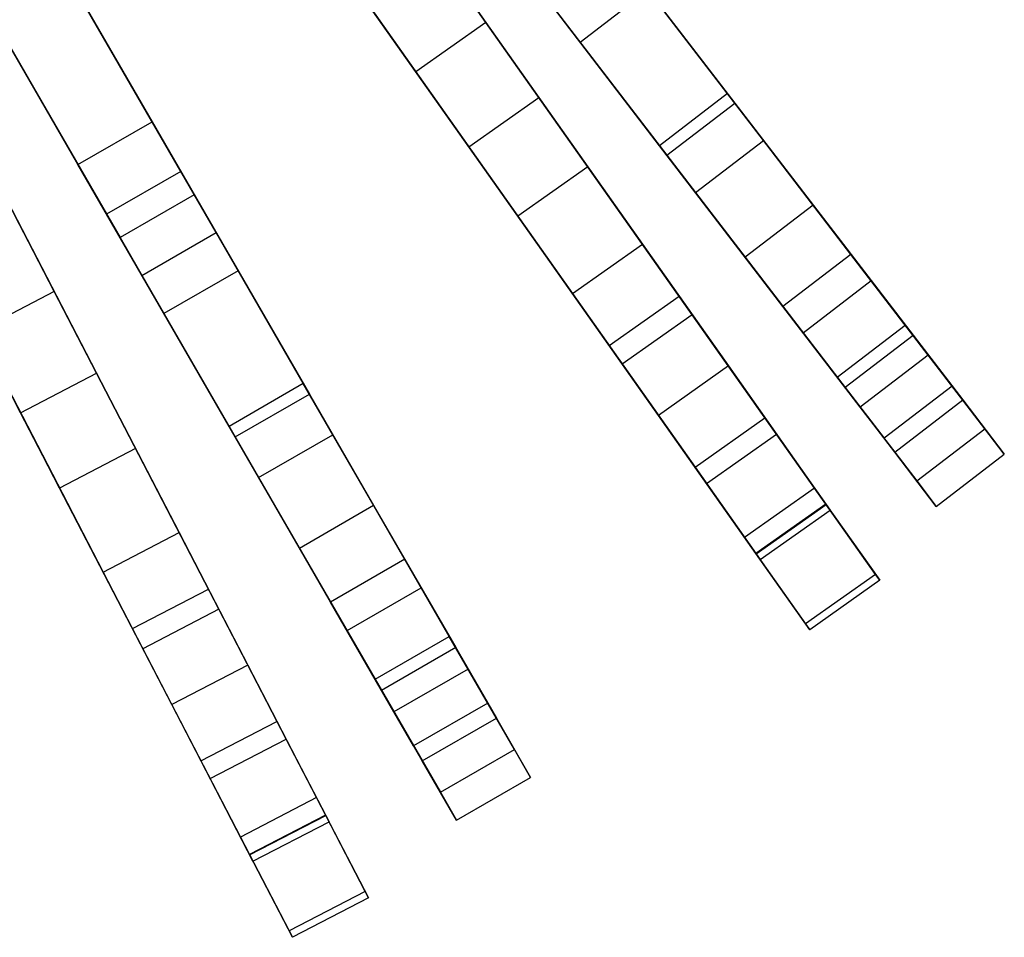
# Model space of a CAD drawing. Extents: x 0.2 to 26, y -12.8 to 12.8.
# Tile 29 of 97: x 18.1 to 21, y -11.5 to -8.8. Entities that reach past the tile are written whole.
import ezdxf

# ---------------------------------------------------------------- set-up
doc = ezdxf.new("R2010")
doc.units = 0
doc.header["$LTSCALE"] = 2.54
doc.layers.get('0').update_dxf_attribs({"color": 13, "linetype": 'CONTINUOUS'})

# ---------------------------------------------------------------- blocks, each defined once
blk = doc.blocks.new('PUKET-M-11161_B_STL')
at = {"color": 0}
for p, q in [((19.4601, -8.812, 22.781), (18.6615, -7.6807, 26.4259)), ((19.4601, -8.812, 22.781), (18.6615, -7.6807, 26.4259)), ((17.6986, -7.7377, 18.7313), (18.6094, -9.3152, 23.9816)), ((17.6986, -7.7377, 18.7313), (18.6094, -9.3152, 23.9816)), ((18.4573, -7.8248, 26.4259), (19.2558, -8.9562, 22.781)), ((18.4573, -7.8248, 26.4259), (19.2558, -8.9562, 22.781)), ((17.4821, -7.8627, 18.7313), (18.3928, -9.4402, 23.9816)), ((17.4821, -7.8627, 18.7313), (18.3928, -9.4402, 23.9816)), ((18.673, -9.4254, 23.5806), (17.8261, -7.9586, 18.7072)), ((18.673, -9.4254, 23.5806), (17.8261, -7.9586, 18.7072)), ((17.6096, -8.0836, 18.7072), (18.4565, -9.5504, 23.5806)), ((17.6096, -8.0836, 18.7072), (18.4565, -9.5504, 23.5806)), ((17.9027, -8.0912, 41.6555), (18.4864, -9.1022, 40.3365)), ((17.9027, -8.0912, 41.6555), (18.4864, -9.1022, 40.3365)), ((18.2699, -9.2272, 40.3365), (17.6862, -8.2162, 41.6555)), ((18.2699, -9.2272, 40.3365), (17.6862, -8.2162, 41.6555)), ((18.57, -9.2471, 39.6442), (18.0284, -8.3089, 41.0515)), ((18.57, -9.2471, 39.6442), (18.0284, -8.3089, 41.0515)), ((19.615, -9.0314, 6.6782), (19.119, -8.3287, 5.4137)), ((19.615, -9.0314, 6.6782), (19.119, -8.3287, 5.4137)), ((19.6282, -8.3195, 40.3365), (20.187, -9.0477, 38.8029)), ((19.6282, -8.3195, 40.3365), (20.187, -9.0477, 38.8029)), ((18.2008, -9.5978, 22.781), (17.5637, -8.3682, 26.4259)), ((18.2008, -9.5978, 22.781), (17.5637, -8.3682, 26.4259)), ((18.3535, -9.3721, 39.6442), (17.8119, -8.4339, 41.0515)), ((18.3535, -9.3721, 39.6442), (17.8119, -8.4339, 41.0515)), ((19.4107, -9.1756, 6.6782), (18.9147, -8.4729, 5.4137)), ((19.4107, -9.1756, 6.6782), (18.9147, -8.4729, 5.4137)), ((19.2066, -8.4529, 5.2039), (19.7577, -9.2337, 6.6081)), ((19.2066, -8.4529, 5.2039), (19.7577, -9.2337, 6.6081)), ((19.9887, -9.1999, 38.8029), (19.4299, -8.4717, 40.3365)), ((19.9887, -9.1999, 38.8029), (19.4299, -8.4717, 40.3365)), ((20.1654, -9.0196, 38.2816), (19.7301, -8.4523, 39.6442)), ((20.1654, -9.0196, 38.2816), (19.7301, -8.4523, 39.6442)), ((19.5535, -9.3778, 6.6081), (19.0023, -8.597, 5.2039)), ((19.5535, -9.3778, 6.6081), (19.0023, -8.597, 5.2039)), ((19.3151, -8.6066, 22.7384), (19.917, -9.4593, 19.5881)), ((19.3151, -8.6066, 22.7384), (19.917, -9.4593, 19.5881)), ((19.9671, -9.1718, 38.2816), (19.5318, -8.6045, 39.6442)), ((19.9671, -9.1718, 38.2816), (19.5318, -8.6045, 39.6442)), ((20.2703, -9.1563, 25.6764), (19.8554, -8.6156, 23.5806)), ((20.2703, -9.1563, 25.6764), (19.8554, -8.6156, 23.5806)), ((19.5797, -8.6669, 23.9816), (19.7357, -8.8702, 24.7519)), ((19.5797, -8.6669, 23.9816), (19.7357, -8.8702, 24.7519)), ((19.934, -8.718, 24.7519), (19.7357, -8.8702, 24.7519)), ((19.934, -8.718, 24.7519), (19.7357, -8.8702, 24.7519)), ((19.934, -8.718, 24.7519), (20.4155, -9.3455, 27.4863)), ((19.934, -8.718, 24.7519), (20.4155, -9.3455, 27.4863)), ((19.1108, -8.7508, 22.7384), (19.7128, -9.6035, 19.5881)), ((19.1108, -8.7508, 22.7384), (19.7128, -9.6035, 19.5881)), ((19.6571, -8.7678, 23.5806), (20.072, -9.3085, 25.6764)), ((19.6571, -8.7678, 23.5806), (20.072, -9.3085, 25.6764)), ((19.4601, -8.812, 22.781), (19.2558, -8.9562, 22.781)), ((19.4601, -8.812, 22.781), (19.2558, -8.9562, 22.781)), ((20.0624, -9.6653, 19.6141), (19.4601, -8.812, 22.781)), ((20.0624, -9.6653, 19.6141), (19.4601, -8.812, 22.781)), ((19.7357, -8.8702, 24.7519), (20.2171, -9.4976, 27.4863)), ((19.7357, -8.8702, 24.7519), (20.2171, -9.4976, 27.4863)), ((19.2558, -8.9562, 22.781), (19.8582, -9.8095, 19.6141)), ((19.2558, -8.9562, 22.781), (19.8582, -9.8095, 19.6141)), ((20.1654, -9.0196, 38.2816), (19.9671, -9.1718, 38.2816)), ((20.1654, -9.0196, 38.2816), (19.9671, -9.1718, 38.2816)), ((20.5256, -9.489, 36.5685), (20.1654, -9.0196, 38.2816)), ((20.5256, -9.489, 36.5685), (20.1654, -9.0196, 38.2816)), ((19.4107, -9.1756, 6.6782), (19.615, -9.0314, 6.6782)), ((19.4107, -9.1756, 6.6782), (19.615, -9.0314, 6.6782)), ((20.0241, -9.611, 8.2077), (19.615, -9.0314, 6.6782)), ((20.0241, -9.611, 8.2077), (19.615, -9.0314, 6.6782)), ((19.9887, -9.1999, 38.8029), (20.187, -9.0477, 38.8029)), ((19.9887, -9.1999, 38.8029), (20.187, -9.0477, 38.8029)), ((20.187, -9.0477, 38.8029), (20.5842, -9.5654, 37.1388)), ((20.187, -9.0477, 38.8029), (20.5842, -9.5654, 37.1388)), ((18.3244, -9.8362, 6.6782), (17.9287, -9.0725, 5.4137)), ((18.3244, -9.8362, 6.6782), (17.9287, -9.0725, 5.4137)), ((18.2699, -9.2272, 40.3365), (18.4864, -9.1022, 40.3365)), ((18.2699, -9.2272, 40.3365), (18.4864, -9.1022, 40.3365)), ((18.4864, -9.1022, 40.3365), (18.9453, -9.897, 38.8029)), ((18.4864, -9.1022, 40.3365), (18.9453, -9.897, 38.8029)), ((20.072, -9.3085, 25.6764), (20.2703, -9.1563, 25.6764)), ((20.072, -9.3085, 25.6764), (20.2703, -9.1563, 25.6764)), ((20.6841, -9.6956, 28.2979), (20.2703, -9.1563, 25.6764)), ((20.6841, -9.6956, 28.2979), (20.2703, -9.1563, 25.6764)), ((18.1024, -9.9512, 6.6782), (17.7067, -9.1875, 5.4137)), ((18.1024, -9.9512, 6.6782), (17.7067, -9.1875, 5.4137)), ((19.8198, -9.7552, 8.2077), (19.4107, -9.1756, 6.6782)), ((19.8198, -9.7552, 8.2077), (19.4107, -9.1756, 6.6782)), ((20.3273, -9.6412, 36.5685), (19.9671, -9.1718, 38.2816)), ((20.3273, -9.6412, 36.5685), (19.9671, -9.1718, 38.2816)), ((17.9986, -9.2074, 5.2039), (18.4383, -10.056, 6.6081)), ((17.9986, -9.2074, 5.2039), (18.4383, -10.056, 6.6081)), ((20.3859, -9.7176, 37.1388), (19.9887, -9.1999, 38.8029)), ((20.3859, -9.7176, 37.1388), (19.9887, -9.1999, 38.8029)), ((18.7288, -10.022, 38.8029), (18.2699, -9.2272, 40.3365)), ((18.7288, -10.022, 38.8029), (18.2699, -9.2272, 40.3365)), ((18.57, -9.2471, 39.6442), (18.3535, -9.3721, 39.6442)), ((18.57, -9.2471, 39.6442), (18.3535, -9.3721, 39.6442)), ((18.9276, -9.8664, 38.2816), (18.57, -9.2471, 39.6442)), ((18.9276, -9.8664, 38.2816), (18.57, -9.2471, 39.6442)), ((19.7577, -9.2337, 6.6081), (19.5535, -9.3778, 6.6081)), ((19.7577, -9.2337, 6.6081), (19.5535, -9.3778, 6.6081)), ((19.7577, -9.2337, 6.6081), (20.1679, -9.8148, 8.162)), ((19.7577, -9.2337, 6.6081), (20.1679, -9.8148, 8.162)), ((20.072, -9.3085, 25.6764), (20.4858, -9.8478, 28.2979)), ((20.072, -9.3085, 25.6764), (20.4858, -9.8478, 28.2979)), ((18.2163, -10.171, 6.6081), (17.7766, -9.3224, 5.2039)), ((18.2163, -10.171, 6.6081), (17.7766, -9.3224, 5.2039)), ((18.6094, -9.3152, 23.9816), (18.3928, -9.4402, 23.9816)), ((18.6094, -9.3152, 23.9816), (18.3928, -9.4402, 23.9816)), ((18.6094, -9.3152, 23.9816), (18.7375, -9.5371, 24.7519)), ((18.6094, -9.3152, 23.9816), (18.7375, -9.5371, 24.7519)), ((20.4155, -9.3455, 27.4863), (20.2171, -9.4976, 27.4863)), ((20.4155, -9.3455, 27.4863), (20.2171, -9.4976, 27.4863)), ((20.4155, -9.3455, 27.4863), (20.707, -9.7254, 29.9618)), ((20.4155, -9.3455, 27.4863), (20.707, -9.7254, 29.9618)), ((18.0852, -9.3745, 22.7384), (18.5653, -10.3012, 19.5881)), ((18.0852, -9.3745, 22.7384), (18.5653, -10.3012, 19.5881)), ((18.7111, -9.9914, 38.2816), (18.3535, -9.3721, 39.6442)), ((18.7111, -9.9914, 38.2816), (18.3535, -9.3721, 39.6442)), ((19.9637, -9.959, 8.162), (19.5535, -9.3778, 6.6081)), ((19.9637, -9.959, 8.162), (19.5535, -9.3778, 6.6081)), ((18.3928, -9.4402, 23.9816), (18.521, -9.6621, 24.7519)), ((18.3928, -9.4402, 23.9816), (18.521, -9.6621, 24.7519)), ((18.4565, -9.5504, 23.5806), (18.673, -9.4254, 23.5806)), ((18.4565, -9.5504, 23.5806), (18.673, -9.4254, 23.5806)), ((19.0137, -10.0156, 25.6764), (18.673, -9.4254, 23.5806)), ((19.0137, -10.0156, 25.6764), (18.673, -9.4254, 23.5806)), ((19.7128, -9.6035, 19.5881), (19.917, -9.4593, 19.5881)), ((19.7128, -9.6035, 19.5881), (19.917, -9.4593, 19.5881)), ((19.917, -9.4593, 19.5881), (20.2748, -9.9663, 16.8642)), ((19.917, -9.4593, 19.5881), (20.2748, -9.9663, 16.8642)), ((17.8632, -9.4895, 22.7384), (18.3434, -10.4163, 19.5881)), ((17.8632, -9.4895, 22.7384), (18.3434, -10.4163, 19.5881)), ((20.2171, -9.4976, 27.4863), (20.5087, -9.8776, 29.9618)), ((20.2171, -9.4976, 27.4863), (20.5087, -9.8776, 29.9618)), ((20.5256, -9.489, 36.5685), (20.3273, -9.6412, 36.5685)), ((20.5256, -9.489, 36.5685), (20.3273, -9.6412, 36.5685)), ((20.7511, -9.7829, 34.63), (20.5256, -9.489, 36.5685)), ((20.7511, -9.7829, 34.63), (20.5256, -9.489, 36.5685)), ((18.7375, -9.5371, 24.7519), (18.521, -9.6621, 24.7519)), ((18.7375, -9.5371, 24.7519), (18.521, -9.6621, 24.7519)), ((18.7375, -9.5371, 24.7519), (19.1329, -10.2221, 27.4863)), ((18.7375, -9.5371, 24.7519), (19.1329, -10.2221, 27.4863)), ((18.4565, -9.5504, 23.5806), (18.7972, -10.1406, 25.6764)), ((18.4565, -9.5504, 23.5806), (18.7972, -10.1406, 25.6764)), ((20.3859, -9.7176, 37.1388), (20.5842, -9.5654, 37.1388)), ((20.3859, -9.7176, 37.1388), (20.5842, -9.5654, 37.1388)), ((20.5842, -9.5654, 37.1388), (20.8518, -9.914, 35.2443)), ((20.5842, -9.5654, 37.1388), (20.8518, -9.914, 35.2443)), ((18.2008, -9.5978, 22.781), (17.9789, -9.7128, 22.781)), ((18.2008, -9.5978, 22.781), (17.9789, -9.7128, 22.781)), ((18.6814, -10.5251, 19.6141), (18.2008, -9.5978, 22.781)), ((18.6814, -10.5251, 19.6141), (18.2008, -9.5978, 22.781)), ((19.7128, -9.6035, 19.5881), (20.0706, -10.1104, 16.8642)), ((19.7128, -9.6035, 19.5881), (20.0706, -10.1104, 16.8642)), ((19.8198, -9.7552, 8.2077), (20.0241, -9.611, 8.2077)), ((19.8198, -9.7552, 8.2077), (20.0241, -9.611, 8.2077)), ((20.3084, -10.0138, 9.949), (20.0241, -9.611, 8.2077)), ((20.3084, -10.0138, 9.949), (20.0241, -9.611, 8.2077)), ((20.5528, -9.9351, 34.63), (20.3273, -9.6412, 36.5685)), ((20.5528, -9.9351, 34.63), (20.3273, -9.6412, 36.5685)), ((18.521, -9.6621, 24.7519), (18.9164, -10.3471, 27.4863)), ((18.521, -9.6621, 24.7519), (18.9164, -10.3471, 27.4863)), ((20.0624, -9.6653, 19.6141), (19.8582, -9.8095, 19.6141)), ((20.0624, -9.6653, 19.6141), (19.8582, -9.8095, 19.6141)), ((20.4194, -10.171, 16.8827), (20.0624, -9.6653, 19.6141)), ((20.4194, -10.171, 16.8827), (20.0624, -9.6653, 19.6141)), ((20.4858, -9.8478, 28.2979), (20.6841, -9.6956, 28.2979)), ((20.4858, -9.8478, 28.2979), (20.6841, -9.6956, 28.2979)), ((20.916, -9.9978, 30.731), (20.6841, -9.6956, 28.2979)), ((20.916, -9.9978, 30.731), (20.6841, -9.6956, 28.2979)), ((17.9789, -9.7128, 22.781), (18.4594, -10.6402, 19.6141)), ((17.9789, -9.7128, 22.781), (18.4594, -10.6402, 19.6141)), ((20.6534, -10.0662, 35.2443), (20.3859, -9.7176, 37.1388)), ((20.6534, -10.0662, 35.2443), (20.3859, -9.7176, 37.1388)), ((20.707, -9.7254, 29.9618), (20.5087, -9.8776, 29.9618)), ((20.707, -9.7254, 29.9618), (20.5087, -9.8776, 29.9618)), ((20.707, -9.7254, 29.9618), (20.8208, -9.8737, 32.269)), ((20.707, -9.7254, 29.9618), (20.8208, -9.8737, 32.269)), ((20.1041, -10.1579, 9.949), (19.8198, -9.7552, 8.2077)), ((20.1041, -10.1579, 9.949), (19.8198, -9.7552, 8.2077)), ((20.7511, -9.7829, 34.63), (20.5528, -9.9351, 34.63)), ((20.7511, -9.7829, 34.63), (20.5528, -9.9351, 34.63)), ((20.8208, -9.8737, 32.269), (20.7511, -9.7829, 34.63)), ((20.8208, -9.8737, 32.269), (20.7511, -9.7829, 34.63)), ((19.8582, -9.8095, 19.6141), (20.2151, -10.3152, 16.8827)), ((19.8582, -9.8095, 19.6141), (20.2151, -10.3152, 16.8827)), ((20.1679, -9.8148, 8.162), (19.9637, -9.959, 8.162)), ((20.1679, -9.8148, 8.162), (19.9637, -9.959, 8.162)), ((20.1679, -9.8148, 8.162), (20.4527, -10.2182, 9.9248)), ((20.1679, -9.8148, 8.162), (20.4527, -10.2182, 9.9248)), ((18.1024, -9.9512, 6.6782), (18.3244, -9.8362, 6.6782)), ((18.1024, -9.9512, 6.6782), (18.3244, -9.8362, 6.6782)), ((18.6508, -10.4661, 8.2077), (18.3244, -9.8362, 6.6782)), ((18.6508, -10.4661, 8.2077), (18.3244, -9.8362, 6.6782)), ((20.4858, -9.8478, 28.2979), (20.7177, -10.15, 30.731)), ((20.4858, -9.8478, 28.2979), (20.7177, -10.15, 30.731)), ((18.9276, -9.8664, 38.2816), (18.7111, -9.9914, 38.2816)), ((18.9276, -9.8664, 38.2816), (18.7111, -9.9914, 38.2816)), ((19.2234, -10.3788, 36.5685), (18.9276, -9.8664, 38.2816)), ((19.2234, -10.3788, 36.5685), (18.9276, -9.8664, 38.2816)), ((20.5087, -9.8776, 29.9618), (20.6225, -10.0259, 32.269)), ((20.5087, -9.8776, 29.9618), (20.6225, -10.0259, 32.269)), ((20.8208, -9.8737, 32.269), (20.6225, -10.0259, 32.269)), ((20.8208, -9.8737, 32.269), (20.6225, -10.0259, 32.269)), ((18.7288, -10.022, 38.8029), (18.9453, -9.897, 38.8029)), ((18.7288, -10.022, 38.8029), (18.9453, -9.897, 38.8029)), ((18.9453, -9.897, 38.8029), (19.2716, -10.4622, 37.1388)), ((18.9453, -9.897, 38.8029), (19.2716, -10.4622, 37.1388)), ((20.6225, -10.0259, 32.269), (20.5528, -9.9351, 34.63)), ((20.6225, -10.0259, 32.269), (20.5528, -9.9351, 34.63)), ((20.6534, -10.0662, 35.2443), (20.8518, -9.914, 35.2443)), ((20.6534, -10.0662, 35.2443), (20.8518, -9.914, 35.2443)), ((20.8518, -9.914, 35.2443), (20.9732, -10.0723, 32.9931)), ((20.8518, -9.914, 35.2443), (20.9732, -10.0723, 32.9931)), ((18.4288, -10.5811, 8.2077), (18.1024, -9.9512, 6.6782)), ((18.4288, -10.5811, 8.2077), (18.1024, -9.9512, 6.6782)), ((20.2484, -10.3623, 9.9248), (19.9637, -9.959, 8.162)), ((20.2484, -10.3623, 9.9248), (19.9637, -9.959, 8.162)), ((20.0706, -10.1104, 16.8642), (20.2748, -9.9663, 16.8642)), ((20.0706, -10.1104, 16.8642), (20.2748, -9.9663, 16.8642)), ((20.2748, -9.9663, 16.8642), (20.453, -10.2187, 14.3646)), ((20.2748, -9.9663, 16.8642), (20.453, -10.2187, 14.3646)), ((19.0069, -10.5038, 36.5685), (18.7111, -9.9914, 38.2816)), ((19.0069, -10.5038, 36.5685), (18.7111, -9.9914, 38.2816)), ((20.7177, -10.15, 30.731), (20.916, -9.9978, 30.731)), ((20.7177, -10.15, 30.731), (20.916, -9.9978, 30.731)), ((20.9732, -10.0723, 32.9931), (20.916, -9.9978, 30.731)), ((20.9732, -10.0723, 32.9931), (20.916, -9.9978, 30.731)), ((19.0551, -10.5872, 37.1388), (18.7288, -10.022, 38.8029)), ((19.0551, -10.5872, 37.1388), (18.7288, -10.022, 38.8029)), ((18.7972, -10.1406, 25.6764), (19.0137, -10.0156, 25.6764)), ((18.7972, -10.1406, 25.6764), (19.0137, -10.0156, 25.6764)), ((19.3536, -10.6043, 28.2979), (19.0137, -10.0156, 25.6764)), ((19.3536, -10.6043, 28.2979), (19.0137, -10.0156, 25.6764)), ((20.1041, -10.1579, 9.949), (20.3084, -10.0138, 9.949)), ((20.1041, -10.1579, 9.949), (20.3084, -10.0138, 9.949)), ((20.4652, -10.236, 12.1158), (20.3084, -10.0138, 9.949)), ((20.4652, -10.236, 12.1158), (20.3084, -10.0138, 9.949)), ((18.4383, -10.056, 6.6081), (18.2163, -10.171, 6.6081)), ((18.4383, -10.056, 6.6081), (18.2163, -10.171, 6.6081)), ((18.4383, -10.056, 6.6081), (18.7655, -10.6876, 8.162)), ((18.4383, -10.056, 6.6081), (18.7655, -10.6876, 8.162)), ((20.7748, -10.2245, 32.9931), (20.6534, -10.0662, 35.2443)), ((20.7748, -10.2245, 32.9931), (20.6534, -10.0662, 35.2443)), ((20.7748, -10.2245, 32.9931), (20.9732, -10.0723, 32.9931)), ((20.7748, -10.2245, 32.9931), (20.9732, -10.0723, 32.9931)), ((20.0706, -10.1104, 16.8642), (20.2488, -10.3629, 14.3646)), ((20.0706, -10.1104, 16.8642), (20.2488, -10.3629, 14.3646)), ((18.7972, -10.1406, 25.6764), (19.1371, -10.7293, 28.2979)), ((18.7972, -10.1406, 25.6764), (19.1371, -10.7293, 28.2979)), ((18.5436, -10.8026, 8.162), (18.2163, -10.171, 6.6081)), ((18.5436, -10.8026, 8.162), (18.2163, -10.171, 6.6081)), ((20.261, -10.3801, 12.1158), (20.1041, -10.1579, 9.949)), ((20.261, -10.3801, 12.1158), (20.1041, -10.1579, 9.949)), ((20.4194, -10.171, 16.8827), (20.2151, -10.3152, 16.8827)), ((20.4194, -10.171, 16.8827), (20.2151, -10.3152, 16.8827)), ((20.5973, -10.423, 14.372), (20.4194, -10.171, 16.8827)), ((20.5973, -10.423, 14.372), (20.4194, -10.171, 16.8827)), ((20.7177, -10.15, 30.731), (20.7748, -10.2245, 32.9931)), ((20.7177, -10.15, 30.731), (20.7748, -10.2245, 32.9931)), ((19.1329, -10.2221, 27.4863), (18.9164, -10.3471, 27.4863)), ((19.1329, -10.2221, 27.4863), (18.9164, -10.3471, 27.4863)), ((19.1329, -10.2221, 27.4863), (19.3724, -10.6368, 29.9618)), ((19.1329, -10.2221, 27.4863), (19.3724, -10.6368, 29.9618)), ((20.4527, -10.2182, 9.9248), (20.2484, -10.3623, 9.9248)), ((20.4527, -10.2182, 9.9248), (20.2484, -10.3623, 9.9248)), ((20.2488, -10.3629, 14.3646), (20.453, -10.2187, 14.3646)), ((20.2488, -10.3629, 14.3646), (20.453, -10.2187, 14.3646)), ((20.4527, -10.2182, 9.9248), (20.6095, -10.4403, 12.1107)), ((20.4527, -10.2182, 9.9248), (20.6095, -10.4403, 12.1107)), ((20.453, -10.2187, 14.3646), (20.4652, -10.236, 12.1158)), ((20.453, -10.2187, 14.3646), (20.4652, -10.236, 12.1158)), ((20.261, -10.3801, 12.1158), (20.4652, -10.236, 12.1158)), ((20.261, -10.3801, 12.1158), (20.4652, -10.236, 12.1158)), ((18.3434, -10.4163, 19.5881), (18.5653, -10.3012, 19.5881)), ((18.3434, -10.4163, 19.5881), (18.5653, -10.3012, 19.5881)), ((18.5653, -10.3012, 19.5881), (18.8508, -10.8522, 16.8642)), ((18.5653, -10.3012, 19.5881), (18.8508, -10.8522, 16.8642)), ((20.2151, -10.3152, 16.8827), (20.393, -10.5672, 14.372)), ((20.2151, -10.3152, 16.8827), (20.393, -10.5672, 14.372)), ((18.9164, -10.3471, 27.4863), (19.1559, -10.7618, 29.9618)), ((18.9164, -10.3471, 27.4863), (19.1559, -10.7618, 29.9618)), ((20.4052, -10.5845, 12.1107), (20.2484, -10.3623, 9.9248)), ((20.4052, -10.5845, 12.1107), (20.2484, -10.3623, 9.9248)), ((20.2488, -10.3629, 14.3646), (20.261, -10.3801, 12.1158)), ((20.2488, -10.3629, 14.3646), (20.261, -10.3801, 12.1158)), ((19.2234, -10.3788, 36.5685), (19.0069, -10.5038, 36.5685)), ((19.2234, -10.3788, 36.5685), (19.0069, -10.5038, 36.5685)), ((19.4086, -10.6996, 34.63), (19.2234, -10.3788, 36.5685)), ((19.4086, -10.6996, 34.63), (19.2234, -10.3788, 36.5685)), ((18.3434, -10.4163, 19.5881), (18.6289, -10.9672, 16.8642)), ((18.3434, -10.4163, 19.5881), (18.6289, -10.9672, 16.8642)), ((20.5973, -10.423, 14.372), (20.393, -10.5672, 14.372)), ((20.5973, -10.423, 14.372), (20.393, -10.5672, 14.372)), ((20.6095, -10.4403, 12.1107), (20.5973, -10.423, 14.372)), ((20.6095, -10.4403, 12.1107), (20.5973, -10.423, 14.372)), ((20.6095, -10.4403, 12.1107), (20.4052, -10.5845, 12.1107)), ((20.6095, -10.4403, 12.1107), (20.4052, -10.5845, 12.1107)), ((18.4288, -10.5811, 8.2077), (18.6508, -10.4661, 8.2077)), ((18.4288, -10.5811, 8.2077), (18.6508, -10.4661, 8.2077)), ((18.8776, -10.9038, 9.949), (18.6508, -10.4661, 8.2077)), ((18.8776, -10.9038, 9.949), (18.6508, -10.4661, 8.2077)), ((19.0551, -10.5872, 37.1388), (19.2716, -10.4622, 37.1388)), ((19.0551, -10.5872, 37.1388), (19.2716, -10.4622, 37.1388)), ((19.2716, -10.4622, 37.1388), (19.4913, -10.8427, 35.2443)), ((19.2716, -10.4622, 37.1388), (19.4913, -10.8427, 35.2443)), ((19.1921, -10.8246, 34.63), (19.0069, -10.5038, 36.5685)), ((19.1921, -10.8246, 34.63), (19.0069, -10.5038, 36.5685)), ((18.6814, -10.5251, 19.6141), (18.4594, -10.6402, 19.6141)), ((18.6814, -10.5251, 19.6141), (18.4594, -10.6402, 19.6141)), ((18.9661, -11.0747, 16.8827), (18.6814, -10.5251, 19.6141)), ((18.9661, -11.0747, 16.8827), (18.6814, -10.5251, 19.6141)), ((20.393, -10.5672, 14.372), (20.4052, -10.5845, 12.1107)), ((20.393, -10.5672, 14.372), (20.4052, -10.5845, 12.1107)), ((18.6556, -11.0188, 9.949), (18.4288, -10.5811, 8.2077)), ((18.6556, -11.0188, 9.949), (18.4288, -10.5811, 8.2077)), ((19.2748, -10.9677, 35.2443), (19.0551, -10.5872, 37.1388)), ((19.2748, -10.9677, 35.2443), (19.0551, -10.5872, 37.1388)), ((19.1371, -10.7293, 28.2979), (19.3536, -10.6043, 28.2979)), ((19.1371, -10.7293, 28.2979), (19.3536, -10.6043, 28.2979)), ((19.5441, -10.9342, 30.731), (19.3536, -10.6043, 28.2979)), ((19.5441, -10.9342, 30.731), (19.3536, -10.6043, 28.2979)), ((18.4594, -10.6402, 19.6141), (18.7442, -11.1897, 16.8827)), ((18.4594, -10.6402, 19.6141), (18.7442, -11.1897, 16.8827)), ((19.3724, -10.6368, 29.9618), (19.1559, -10.7618, 29.9618)), ((19.3724, -10.6368, 29.9618), (19.1559, -10.7618, 29.9618)), ((19.3724, -10.6368, 29.9618), (19.4659, -10.7987, 32.269)), ((19.3724, -10.6368, 29.9618), (19.4659, -10.7987, 32.269)), ((18.7655, -10.6876, 8.162), (18.5436, -10.8026, 8.162)), ((18.7655, -10.6876, 8.162), (18.5436, -10.8026, 8.162)), ((18.7655, -10.6876, 8.162), (18.9927, -11.126, 9.9248)), ((18.7655, -10.6876, 8.162), (18.9927, -11.126, 9.9248)), ((19.4086, -10.6996, 34.63), (19.1921, -10.8246, 34.63)), ((19.4086, -10.6996, 34.63), (19.1921, -10.8246, 34.63)), ((19.4659, -10.7987, 32.269), (19.4086, -10.6996, 34.63)), ((19.4659, -10.7987, 32.269), (19.4086, -10.6996, 34.63)), ((19.1371, -10.7293, 28.2979), (19.3276, -11.0592, 30.731)), ((19.1371, -10.7293, 28.2979), (19.3276, -11.0592, 30.731)), ((19.1559, -10.7618, 29.9618), (19.2494, -10.9237, 32.269)), ((19.1559, -10.7618, 29.9618), (19.2494, -10.9237, 32.269)), ((18.7707, -11.241, 9.9248), (18.5436, -10.8026, 8.162)), ((18.7707, -11.241, 9.9248), (18.5436, -10.8026, 8.162)), ((19.4659, -10.7987, 32.269), (19.2494, -10.9237, 32.269)), ((19.4659, -10.7987, 32.269), (19.2494, -10.9237, 32.269)), ((19.2494, -10.9237, 32.269), (19.1921, -10.8246, 34.63)), ((19.2494, -10.9237, 32.269), (19.1921, -10.8246, 34.63)), ((18.6289, -10.9672, 16.8642), (18.8508, -10.8522, 16.8642)), ((18.6289, -10.9672, 16.8642), (18.8508, -10.8522, 16.8642)), ((18.8508, -10.8522, 16.8642), (18.993, -11.1266, 14.3646)), ((18.8508, -10.8522, 16.8642), (18.993, -11.1266, 14.3646)), ((19.2748, -10.9677, 35.2443), (19.4913, -10.8427, 35.2443)), ((19.2748, -10.9677, 35.2443), (19.4913, -10.8427, 35.2443)), ((19.4913, -10.8427, 35.2443), (19.591, -11.0155, 32.9931)), ((19.4913, -10.8427, 35.2443), (19.591, -11.0155, 32.9931)), ((18.6556, -11.0188, 9.949), (18.8776, -10.9038, 9.949)), ((18.6556, -11.0188, 9.949), (18.8776, -10.9038, 9.949)), ((19.0027, -11.1453, 12.1158), (18.8776, -10.9038, 9.949)), ((19.0027, -11.1453, 12.1158), (18.8776, -10.9038, 9.949)), ((19.3276, -11.0592, 30.731), (19.5441, -10.9342, 30.731)), ((19.3276, -11.0592, 30.731), (19.5441, -10.9342, 30.731)), ((19.591, -11.0155, 32.9931), (19.5441, -10.9342, 30.731)), ((19.591, -11.0155, 32.9931), (19.5441, -10.9342, 30.731)), ((18.6289, -10.9672, 16.8642), (18.771, -11.2416, 14.3646)), ((18.6289, -10.9672, 16.8642), (18.771, -11.2416, 14.3646)), ((19.3745, -11.1405, 32.9931), (19.2748, -10.9677, 35.2443)), ((19.3745, -11.1405, 32.9931), (19.2748, -10.9677, 35.2443)), ((18.7807, -11.2603, 12.1158), (18.6556, -11.0188, 9.949)), ((18.7807, -11.2603, 12.1158), (18.6556, -11.0188, 9.949)), ((19.3745, -11.1405, 32.9931), (19.591, -11.0155, 32.9931)), ((19.3745, -11.1405, 32.9931), (19.591, -11.0155, 32.9931)), ((19.3276, -11.0592, 30.731), (19.3745, -11.1405, 32.9931)), ((19.3276, -11.0592, 30.731), (19.3745, -11.1405, 32.9931)), ((18.9661, -11.0747, 16.8827), (18.7442, -11.1897, 16.8827)), ((18.9661, -11.0747, 16.8827), (18.7442, -11.1897, 16.8827)), ((19.108, -11.3486, 14.372), (18.9661, -11.0747, 16.8827)), ((19.108, -11.3486, 14.372), (18.9661, -11.0747, 16.8827)), ((18.9927, -11.126, 9.9248), (18.7707, -11.241, 9.9248)), ((18.9927, -11.126, 9.9248), (18.7707, -11.241, 9.9248)), ((18.771, -11.2416, 14.3646), (18.993, -11.1266, 14.3646)), ((18.771, -11.2416, 14.3646), (18.993, -11.1266, 14.3646)), ((18.7807, -11.2603, 12.1158), (19.0027, -11.1453, 12.1158)), ((18.7807, -11.2603, 12.1158), (19.0027, -11.1453, 12.1158)), ((18.9927, -11.126, 9.9248), (19.1178, -11.3674, 12.1107)), ((18.9927, -11.126, 9.9248), (19.1178, -11.3674, 12.1107)), ((18.993, -11.1266, 14.3646), (19.0027, -11.1453, 12.1158)), ((18.993, -11.1266, 14.3646), (19.0027, -11.1453, 12.1158)), ((18.7442, -11.1897, 16.8827), (18.8861, -11.4636, 14.372)), ((18.7442, -11.1897, 16.8827), (18.8861, -11.4636, 14.372)), ((18.8958, -11.4824, 12.1107), (18.7707, -11.241, 9.9248)), ((18.8958, -11.4824, 12.1107), (18.7707, -11.241, 9.9248)), ((18.771, -11.2416, 14.3646), (18.7807, -11.2603, 12.1158)), ((18.771, -11.2416, 14.3646), (18.7807, -11.2603, 12.1158)), ((19.108, -11.3486, 14.372), (18.8861, -11.4636, 14.372)), ((19.108, -11.3486, 14.372), (18.8861, -11.4636, 14.372)), ((19.1178, -11.3674, 12.1107), (19.108, -11.3486, 14.372)), ((19.1178, -11.3674, 12.1107), (19.108, -11.3486, 14.372)), ((19.1178, -11.3674, 12.1107), (18.8958, -11.4824, 12.1107)), ((19.1178, -11.3674, 12.1107), (18.8958, -11.4824, 12.1107)), ((18.8861, -11.4636, 14.372), (18.8958, -11.4824, 12.1107)), ((18.8861, -11.4636, 14.372), (18.8958, -11.4824, 12.1107))]:
    blk.add_line(p, q, dxfattribs=at)

msp = doc.modelspace()

# ---------------------------------------------------------------- block references
at = {"color": 0}
msp.add_blockref('PUKET-M-11161_B_STL', (0, 0), dxfattribs=at)

doc.saveas('drawing.dxf')
